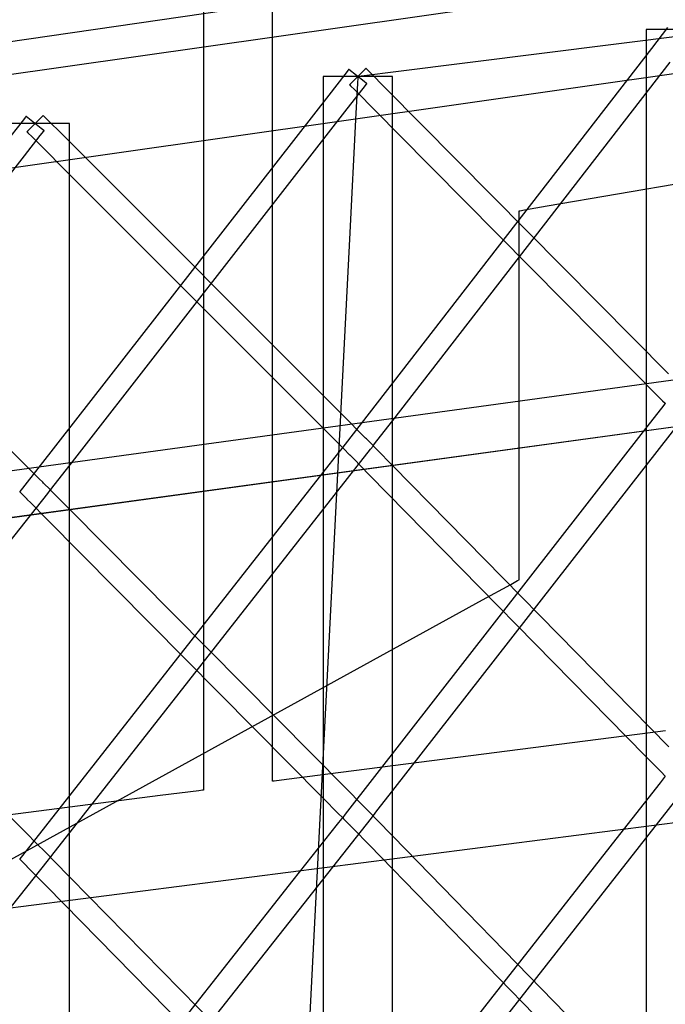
# Model space of a CAD drawing. Extents: x -1.87 to 2.02, y -1.45 to 3.07.
# Tile 26 of 59: x -1.44 to -1.31, y -0.31 to -0.1. Entities that reach past the tile are written whole.
import ezdxf

# ---------------------------------------------------------------- set-up
doc = ezdxf.new("R2010")
doc.units = 0

msp = doc.modelspace()

# ---------------------------------------------------------------- linework, layer by layer
at = {"layer": 'Layer 1', "color": 7, "linetype": 'CONTINUOUS'}
for p, q in [((-1.44583, -0.105026), (-1.051531, -0.047673)), ((-1.117904, -0.065224), (-1.591856, -0.132745)), ((-1.16191, -0.071493), (-1.494433, -0.118865)), ((-1.52791, -0.143048), (-1.054693, -0.075632)), ((-1.390272, -0.248609), (-1.390272, -0.077506)), ((-1.484251, -0.136829), (-1.152989, -0.089637)), ((-1.404685, -0.091842), (-1.404685, -0.230309)), ((-1.293455, -0.102275), (-1.364562, -0.111213)), ((-1.312382, -0.102426), (-1.312433, -0.102426)), ((-1.312433, -0.102426), (-1.312433, -0.102426)), ((-1.312433, -0.102426), (-1.312433, -0.102426)), ((-1.312433, -0.102426), (-1.312433, -0.102426)), ((-1.312433, -0.102426), (-1.312433, -0.102426)), ((-1.312433, -0.102426), (-1.312433, -0.102426)), ((-1.312433, -0.102426), (-1.312433, -0.102426)), ((-1.312433, -0.102426), (-1.312433, -0.102427)), ((-1.312433, -0.102427), (-1.312433, -0.102427)), ((-1.312433, -0.102427), (-1.312433, -0.102428)), ((-1.312433, -0.102428), (-1.312433, -0.102433)), ((-1.312433, -0.102433), (-1.312433, -0.102452)), ((-1.312433, -0.102452), (-1.312433, -0.102529)), ((-1.312433, -0.102529), (-1.312433, -0.103349)), ((-1.311998, -0.102426), (-1.312382, -0.102426)), ((-1.300125, -0.102426), (-1.311998, -0.102426)), ((-1.307934, -0.101998), (-1.311302, -0.106348)), ((-1.312433, -0.103349), (-1.312433, -0.107387)), ((-1.311302, -0.106348), (-1.375121, -0.188783)), ((-1.312433, -0.107387), (-1.312433, -0.124583)), ((-1.374411, -0.110761), (-1.374479, -0.110848)), ((-1.374395, -0.11074), (-1.374411, -0.110761)), ((-1.374391, -0.110735), (-1.374395, -0.11074)), ((-1.37439, -0.110734), (-1.374391, -0.110735)), ((-1.374389, -0.110734), (-1.37439, -0.110734)), ((-1.37439, -0.110734), (-1.37439, -0.110734)), ((-1.37439, -0.110734), (-1.37439, -0.110734)), ((-1.37439, -0.110734), (-1.37439, -0.110734)), ((-1.37439, -0.110734), (-1.37439, -0.110734)), ((-1.374358, -0.110758), (-1.374389, -0.110734)), ((-1.371191, -0.113225), (-1.374358, -0.110758)), ((-1.371, -0.110727), (-1.373989, -0.113688)), ((-1.370829, -0.110558), (-1.371, -0.110727)), ((-1.370792, -0.110521), (-1.370829, -0.110558)), ((-1.370789, -0.110518), (-1.370792, -0.110521)), ((-1.370788, -0.110517), (-1.370789, -0.110518)), ((-1.370787, -0.110517), (-1.370788, -0.110517)), ((-1.370788, -0.110517), (-1.370788, -0.110517)), ((-1.370788, -0.110517), (-1.370788, -0.110517)), ((-1.370788, -0.110517), (-1.370788, -0.110517)), ((-1.370788, -0.110517), (-1.370788, -0.110517)), ((-1.370785, -0.11052), (-1.370787, -0.110517)), ((-1.37077, -0.110535), (-1.370785, -0.11052)), ((-1.370706, -0.1106), (-1.37077, -0.110535)), ((-1.370001, -0.111311), (-1.370706, -0.1106)), ((-1.365209, -0.183829), (-1.307429, -0.109193)), ((-1.379649, -0.11221), (-1.379701, -0.11221)), ((-1.379701, -0.11221), (-1.379701, -0.11221)), ((-1.379701, -0.11221), (-1.379701, -0.11221)), ((-1.379701, -0.11221), (-1.379701, -0.11221)), ((-1.379701, -0.11221), (-1.379701, -0.11221)), ((-1.379701, -0.11221), (-1.379701, -0.11221)), ((-1.379701, -0.11221), (-1.379701, -0.11221)), ((-1.379701, -0.11221), (-1.379701, -0.11221)), ((-1.379701, -0.11221), (-1.379701, -0.11221)), ((-1.379701, -0.11221), (-1.379701, -0.112211)), ((-1.379701, -0.112211), (-1.379701, -0.112216)), ((-1.379701, -0.112216), (-1.379701, -0.112235)), ((-1.379701, -0.112235), (-1.379701, -0.112312)), ((-1.379701, -0.112312), (-1.379701, -0.113125)), ((-1.379265, -0.11221), (-1.379649, -0.11221)), ((-1.367389, -0.11221), (-1.379265, -0.11221)), ((-1.375198, -0.11177), (-1.378565, -0.116091)), ((-1.374479, -0.110848), (-1.375198, -0.11177)), ((-1.3725, -0.112368), (-1.372565, -0.113634)), ((-1.372494, -0.112249), (-1.3725, -0.112368)), ((-1.372493, -0.112219), (-1.372494, -0.112249)), ((-1.372492, -0.11221), (-1.372493, -0.112212)), ((-1.372493, -0.112212), (-1.372493, -0.112219)), ((-1.372489, -0.11221), (-1.372492, -0.11221)), ((-1.372492, -0.11221), (-1.372492, -0.11221)), ((-1.372492, -0.11221), (-1.372492, -0.11221)), ((-1.372492, -0.11221), (-1.372492, -0.11221)), ((-1.372492, -0.11221), (-1.372492, -0.11221)), ((-1.372417, -0.1122), (-1.372489, -0.11221)), ((-1.3712, -0.112047), (-1.372417, -0.1122)), ((-1.364562, -0.111213), (-1.3712, -0.112047)), ((-1.366658, -0.114685), (-1.370001, -0.111311)), ((-1.365529, -0.11221), (-1.367389, -0.11221)), ((-1.365342, -0.11221), (-1.365529, -0.11221)), ((-1.365298, -0.11221), (-1.365342, -0.11221)), ((-1.365289, -0.11221), (-1.365298, -0.11221)), ((-1.365288, -0.11221), (-1.365289, -0.11221)), ((-1.365288, -0.11222), (-1.365288, -0.11221)), ((-1.365288, -0.11221), (-1.365288, -0.11221)), ((-1.365288, -0.11221), (-1.365288, -0.11221)), ((-1.365288, -0.11221), (-1.365288, -0.11221)), ((-1.365288, -0.11221), (-1.365288, -0.11221)), ((-1.365288, -0.11221), (-1.365288, -0.11221)), ((-1.365288, -0.11221), (-1.365288, -0.11221)), ((-1.365288, -0.11221), (-1.365288, -0.11221)), ((-1.365288, -0.11221), (-1.365288, -0.11221)), ((-1.365288, -0.114106), (-1.365288, -0.11222)), ((-1.379701, -0.113125), (-1.379701, -0.117134)), ((-1.374699, -0.118948), (-1.371394, -0.114706)), ((-1.3742, -0.113898), (-1.374201, -0.113899)), ((-1.374201, -0.113899), (-1.374201, -0.113899)), ((-1.374201, -0.113899), (-1.374201, -0.113899)), ((-1.374201, -0.113899), (-1.374201, -0.113899)), ((-1.374201, -0.113899), (-1.374201, -0.113899)), ((-1.374201, -0.113899), (-1.374201, -0.113899)), ((-1.374201, -0.113899), (-1.3742, -0.1139)), ((-1.374196, -0.113894), (-1.3742, -0.113898)), ((-1.3742, -0.1139), (-1.374196, -0.113904)), ((-1.37416, -0.113858), (-1.374196, -0.113894)), ((-1.374196, -0.113904), (-1.374179, -0.113921)), ((-1.374179, -0.113921), (-1.373999, -0.114103)), ((-1.373989, -0.113688), (-1.37416, -0.113858)), ((-1.373999, -0.114103), (-1.373122, -0.114988)), ((-1.372565, -0.113634), (-1.372884, -0.11985)), ((-1.371394, -0.114706), (-1.370687, -0.1138)), ((-1.370661, -0.113638), (-1.371191, -0.113225)), ((-1.370687, -0.1138), (-1.37062, -0.113714)), ((-1.37061, -0.113677), (-1.370661, -0.113638)), ((-1.37062, -0.113714), (-1.370604, -0.113693)), ((-1.3706, -0.113685), (-1.37061, -0.113677)), ((-1.370604, -0.113693), (-1.3706, -0.113688)), ((-1.370599, -0.113686), (-1.3706, -0.113685)), ((-1.3706, -0.113688), (-1.370599, -0.113686)), ((-1.370599, -0.113686), (-1.370599, -0.113686)), ((-1.370599, -0.113686), (-1.370599, -0.113686)), ((-1.370599, -0.113686), (-1.370599, -0.113686)), ((-1.370599, -0.113686), (-1.370599, -0.113686)), ((-1.370599, -0.113686), (-1.370599, -0.113686)), ((-1.307754, -0.174141), (-1.366658, -0.114685)), ((-1.365288, -0.151823), (-1.365288, -0.114106)), ((-1.378565, -0.116091), (-1.44239, -0.19799)), ((-1.373122, -0.114988), (-1.363925, -0.124271)), ((-1.432462, -0.19307), (-1.374699, -0.118948)), ((-1.379701, -0.117134), (-1.379701, -0.134203)), ((-1.441735, -0.120627), (-1.442454, -0.121543)), ((-1.441667, -0.12054), (-1.441735, -0.120627)), ((-1.441651, -0.120519), (-1.441667, -0.12054)), ((-1.441647, -0.120514), (-1.441651, -0.120519)), ((-1.441646, -0.120513), (-1.441647, -0.120514)), ((-1.441645, -0.120514), (-1.441646, -0.120513)), ((-1.441646, -0.120513), (-1.441646, -0.120513)), ((-1.441646, -0.120513), (-1.441646, -0.120513)), ((-1.441646, -0.120513), (-1.441646, -0.120513)), ((-1.441646, -0.120513), (-1.441646, -0.120513)), ((-1.441614, -0.120538), (-1.441645, -0.120514)), ((-1.438457, -0.123014), (-1.441614, -0.120538)), ((-1.43827, -0.120507), (-1.441246, -0.123479)), ((-1.4381, -0.120337), (-1.43827, -0.120507)), ((-1.438064, -0.120301), (-1.4381, -0.120337)), ((-1.43806, -0.120298), (-1.438064, -0.120301)), ((-1.438059, -0.120297), (-1.43806, -0.120297)), ((-1.43806, -0.120297), (-1.43806, -0.120298)), ((-1.438056, -0.1203), (-1.438059, -0.120297)), ((-1.438059, -0.120297), (-1.438059, -0.120297)), ((-1.438059, -0.120297), (-1.438059, -0.120297)), ((-1.438059, -0.120297), (-1.438059, -0.120297)), ((-1.438059, -0.120297), (-1.438059, -0.120297)), ((-1.438042, -0.120314), (-1.438056, -0.1203)), ((-1.437978, -0.120378), (-1.438042, -0.120314)), ((-1.437273, -0.121083), (-1.437978, -0.120378)), ((-1.372884, -0.11985), (-1.374231, -0.146097)), ((-1.434653, -0.121993), (-1.446529, -0.121993)), ((-1.442454, -0.121543), (-1.445822, -0.125835)), ((-1.437929, -0.123429), (-1.438457, -0.123014)), ((-1.43393, -0.124429), (-1.437273, -0.121083)), ((-1.432793, -0.121993), (-1.434653, -0.121993)), ((-1.432606, -0.121993), (-1.432793, -0.121993)), ((-1.432561, -0.121993), (-1.432606, -0.121993)), ((-1.432553, -0.121993), (-1.432561, -0.121993)), ((-1.432552, -0.121993), (-1.432553, -0.121993)), ((-1.432551, -0.121993), (-1.432552, -0.121993)), ((-1.432552, -0.121993), (-1.432552, -0.121993)), ((-1.432551, -0.121994), (-1.432551, -0.121993)), ((-1.432551, -0.121993), (-1.432551, -0.121993)), ((-1.432551, -0.121993), (-1.432551, -0.121993)), ((-1.432551, -0.121993), (-1.432551, -0.121993)), ((-1.432551, -0.121993), (-1.432551, -0.121993)), ((-1.432551, -0.121993), (-1.432551, -0.121993)), ((-1.432551, -0.122004), (-1.432551, -0.121994)), ((-1.432551, -0.123875), (-1.432551, -0.122004)), ((-1.441966, -0.128703), (-1.438661, -0.124491)), ((-1.441456, -0.123689), (-1.441457, -0.12369)), ((-1.441457, -0.12369), (-1.441457, -0.12369)), ((-1.441457, -0.12369), (-1.441457, -0.12369)), ((-1.441457, -0.12369), (-1.441457, -0.12369)), ((-1.441457, -0.12369), (-1.441457, -0.12369)), ((-1.441457, -0.12369), (-1.441457, -0.12369)), ((-1.441457, -0.12369), (-1.441456, -0.123691)), ((-1.441452, -0.123686), (-1.441456, -0.123689)), ((-1.441456, -0.123691), (-1.441452, -0.123695)), ((-1.441416, -0.123649), (-1.441452, -0.123686)), ((-1.441452, -0.123695), (-1.441435, -0.123712)), ((-1.441435, -0.123712), (-1.441255, -0.123893)), ((-1.441246, -0.123479), (-1.441416, -0.123649)), ((-1.441255, -0.123893), (-1.440378, -0.12477)), ((-1.440378, -0.12477), (-1.431184, -0.133971)), ((-1.438661, -0.124491), (-1.437955, -0.12359)), ((-1.437955, -0.12359), (-1.437888, -0.123505)), ((-1.437878, -0.123468), (-1.437929, -0.123429)), ((-1.437888, -0.123505), (-1.437871, -0.123484)), ((-1.437868, -0.123477), (-1.437878, -0.123468)), ((-1.437871, -0.123484), (-1.437867, -0.123479)), ((-1.437867, -0.123477), (-1.437868, -0.123477)), ((-1.437866, -0.123478), (-1.437867, -0.123477)), ((-1.437867, -0.123479), (-1.437867, -0.123478)), ((-1.437867, -0.123478), (-1.437866, -0.123478)), ((-1.437866, -0.123478), (-1.437866, -0.123478)), ((-1.437866, -0.123478), (-1.437866, -0.123478)), ((-1.437866, -0.123478), (-1.437866, -0.123478)), ((-1.375026, -0.183378), (-1.43393, -0.124429)), ((-1.432551, -0.161311), (-1.432551, -0.123875)), ((-1.363925, -0.124271), (-1.30897, -0.179742)), ((-1.312433, -0.124583), (-1.312433, -0.295)), ((-1.499719, -0.202315), (-1.441966, -0.128703)), ((-1.333032, -0.139163), (-1.287362, -0.131333)), ((-1.442297, -0.192615), (-1.501201, -0.134169)), ((-1.431184, -0.133971), (-1.376246, -0.188956)), ((-1.379701, -0.134203), (-1.379701, -0.303357)), ((-1.337749, -0.139972), (-1.333032, -0.139163)), ((-1.338862, -0.140163), (-1.338861, -0.140162)), ((-1.338862, -0.140178), (-1.338862, -0.140163)), ((-1.338862, -0.140163), (-1.338862, -0.140163)), ((-1.338862, -0.140163), (-1.338862, -0.140163)), ((-1.338862, -0.140163), (-1.338862, -0.140163)), ((-1.338862, -0.140296), (-1.338862, -0.140178)), ((-1.338862, -0.140865), (-1.338862, -0.140296)), ((-1.338862, -0.14323), (-1.338862, -0.140865)), ((-1.338861, -0.140162), (-1.338855, -0.140161)), ((-1.338855, -0.140161), (-1.338832, -0.140157)), ((-1.338832, -0.140157), (-1.338739, -0.140141)), ((-1.338739, -0.140141), (-1.337749, -0.139972)), ((-1.338862, -0.193494), (-1.338862, -0.14323)), ((-1.374231, -0.146097), (-1.387086, -0.39658)), ((-1.115435, -0.149272), (-1.574937, -0.212178)), ((-1.11226, -0.148837), (-1.557088, -0.209735)), ((-1.498253, -0.211382), (-1.053776, -0.15053)), ((-1.495386, -0.210989), (-1.053206, -0.15045)), ((-1.365288, -1.231872), (-1.365288, -0.151823)), ((-1.432551, -1.233299), (-1.432551, -0.161311)), ((-1.308508, -0.180408), (-1.309212, -0.181311)), ((-1.30897, -0.179742), (-1.308442, -0.180276)), ((-1.308442, -0.180323), (-1.308508, -0.180408)), ((-1.308442, -0.180276), (-1.308426, -0.180292)), ((-1.308426, -0.180302), (-1.308442, -0.180323)), ((-1.308426, -0.180292), (-1.308422, -0.180296)), ((-1.308422, -0.180298), (-1.308426, -0.180302)), ((-1.308422, -0.180296), (-1.308422, -0.180296)), ((-1.308422, -0.180296), (-1.308422, -0.180297)), ((-1.308422, -0.180297), (-1.308422, -0.180297)), ((-1.308422, -0.180297), (-1.308422, -0.180298)), ((-1.365201, -0.260968), (-1.302599, -0.180638)), ((-1.309212, -0.181311), (-1.312513, -0.185546)), ((-1.371627, -0.186779), (-1.375026, -0.183378)), ((-1.368516, -0.1881), (-1.365209, -0.183829)), ((-1.312513, -0.185546), (-1.375117, -0.265876)), ((-1.37089, -0.187517), (-1.371627, -0.186779)), ((-1.370698, -0.187709), (-1.37089, -0.187517)), ((-1.369381, -0.18903), (-1.370698, -0.187709)), ((-1.369223, -0.189013), (-1.368516, -0.1881)), ((-1.432454, -0.269634), (-1.369857, -0.189848)), ((-1.376487, -0.190512), (-1.379787, -0.194718)), ((-1.375784, -0.189616), (-1.376487, -0.190512)), ((-1.376246, -0.188956), (-1.375717, -0.189485)), ((-1.375718, -0.189531), (-1.375784, -0.189616)), ((-1.375702, -0.189511), (-1.375718, -0.189531)), ((-1.375717, -0.189485), (-1.375702, -0.189501)), ((-1.375702, -0.189501), (-1.375698, -0.189504)), ((-1.375698, -0.189506), (-1.375702, -0.189511)), ((-1.375698, -0.189504), (-1.375697, -0.189505)), ((-1.375697, -0.189505), (-1.375698, -0.189506)), ((-1.375697, -0.189505), (-1.375697, -0.189505)), ((-1.375697, -0.189505), (-1.375697, -0.189505)), ((-1.375676, -0.189499), (-1.375677, -0.189501)), ((-1.375677, -0.189501), (-1.375677, -0.189501)), ((-1.375677, -0.189501), (-1.375677, -0.189501)), ((-1.375677, -0.189501), (-1.375677, -0.189501)), ((-1.375677, -0.189501), (-1.375677, -0.189501)), ((-1.375677, -0.189501), (-1.375677, -0.189501)), ((-1.375677, -0.189501), (-1.375677, -0.189501)), ((-1.375677, -0.189501), (-1.375677, -0.189501)), ((-1.375677, -0.189501), (-1.375676, -0.189502)), ((-1.375636, -0.189448), (-1.375676, -0.189499)), ((-1.375676, -0.189502), (-1.375671, -0.189508)), ((-1.375671, -0.189508), (-1.37565, -0.189529)), ((-1.37565, -0.189529), (-1.375438, -0.189745)), ((-1.375121, -0.188783), (-1.375636, -0.189448)), ((-1.375438, -0.189745), (-1.374215, -0.190987)), ((-1.369857, -0.189848), (-1.36933, -0.189177)), ((-1.369306, -0.189105), (-1.369381, -0.18903)), ((-1.36933, -0.189177), (-1.369289, -0.189125)), ((-1.369311, -0.189127), (-1.36931, -0.189126)), ((-1.369308, -0.18913), (-1.369311, -0.189127)), ((-1.369311, -0.189127), (-1.369311, -0.189127)), ((-1.369311, -0.189127), (-1.369311, -0.189127)), ((-1.369311, -0.189127), (-1.369311, -0.189127)), ((-1.36931, -0.189126), (-1.369306, -0.189121)), ((-1.369294, -0.189145), (-1.369308, -0.18913)), ((-1.369306, -0.189121), (-1.36929, -0.1891)), ((-1.36929, -0.189121), (-1.369306, -0.189105)), ((-1.369232, -0.189208), (-1.369294, -0.189145)), ((-1.36929, -0.1891), (-1.369223, -0.189013)), ((-1.369288, -0.189123), (-1.36929, -0.189121)), ((-1.369289, -0.189125), (-1.369288, -0.189124)), ((-1.369288, -0.189124), (-1.369288, -0.189123)), ((-1.369288, -0.189123), (-1.369288, -0.189123)), ((-1.369288, -0.189123), (-1.369288, -0.189123)), ((-1.369288, -0.189123), (-1.369288, -0.189123)), ((-1.369288, -0.189123), (-1.369288, -0.189123)), ((-1.369288, -0.189123), (-1.369288, -0.189123)), ((-1.369288, -0.189123), (-1.369288, -0.189123)), ((-1.369288, -0.189123), (-1.369288, -0.189123)), ((-1.368544, -0.189908), (-1.369232, -0.189208)), ((-1.365276, -0.193235), (-1.368544, -0.189908)), ((-1.438899, -0.195987), (-1.442297, -0.192615)), ((-1.374215, -0.190987), (-1.374205, -0.190997)), ((-1.374205, -0.190997), (-1.374205, -0.190997)), ((-1.374205, -0.190997), (-1.374204, -0.190998)), ((-1.374204, -0.190998), (-1.3742, -0.191002)), ((-1.3742, -0.191002), (-1.374184, -0.191019)), ((-1.374184, -0.191019), (-1.374117, -0.191087)), ((-1.374117, -0.191087), (-1.373411, -0.191806)), ((-1.373411, -0.191806), (-1.370113, -0.195162)), ((-1.379787, -0.194718), (-1.442384, -0.274509)), ((-1.435768, -0.197312), (-1.432462, -0.19307)), ((-1.307658, -0.25188), (-1.365276, -0.193235)), ((-1.338862, -0.214371), (-1.338862, -0.193494)), ((-1.438162, -0.196718), (-1.438899, -0.195987)), ((-1.437969, -0.19691), (-1.438162, -0.196718)), ((-1.436638, -0.198234), (-1.437969, -0.19691)), ((-1.370113, -0.195162), (-1.312509, -0.253801)), ((-1.442951, -0.198712), (-1.442953, -0.198713)), ((-1.442953, -0.198713), (-1.442953, -0.198714)), ((-1.442953, -0.198714), (-1.442953, -0.198714)), ((-1.442953, -0.198714), (-1.442953, -0.198714)), ((-1.442953, -0.198714), (-1.442953, -0.198714)), ((-1.442953, -0.198714), (-1.442953, -0.198714)), ((-1.442953, -0.198714), (-1.442953, -0.198714)), ((-1.442953, -0.198714), (-1.442953, -0.198714)), ((-1.442953, -0.198714), (-1.442952, -0.198715)), ((-1.442952, -0.198715), (-1.442947, -0.19872)), ((-1.442911, -0.19866), (-1.442951, -0.198712)), ((-1.442947, -0.19872), (-1.442925, -0.198742)), ((-1.442925, -0.198742), (-1.442711, -0.198958)), ((-1.44239, -0.19799), (-1.442911, -0.19866)), ((-1.442711, -0.198958), (-1.441475, -0.200204)), ((-1.437118, -0.199058), (-1.436586, -0.198382)), ((-1.436562, -0.19831), (-1.436638, -0.198234)), ((-1.436586, -0.198382), (-1.436545, -0.19833)), ((-1.436563, -0.198332), (-1.436562, -0.198331)), ((-1.43656, -0.198335), (-1.436563, -0.198332)), ((-1.436563, -0.198332), (-1.436563, -0.198332)), ((-1.436563, -0.198332), (-1.436563, -0.198332)), ((-1.436563, -0.198332), (-1.436563, -0.198332)), ((-1.436546, -0.198326), (-1.436562, -0.19831)), ((-1.436562, -0.198331), (-1.436558, -0.198326)), ((-1.436546, -0.198349), (-1.43656, -0.198335)), ((-1.436558, -0.198326), (-1.436542, -0.198305)), ((-1.436544, -0.198328), (-1.436546, -0.198326)), ((-1.436484, -0.198412), (-1.436546, -0.198349)), ((-1.436545, -0.19833), (-1.436544, -0.198328)), ((-1.436544, -0.198328), (-1.436544, -0.198328)), ((-1.436544, -0.198328), (-1.436544, -0.198328)), ((-1.436544, -0.198328), (-1.436544, -0.198328)), ((-1.436544, -0.198328), (-1.436544, -0.198328)), ((-1.436544, -0.198328), (-1.436544, -0.198328)), ((-1.436544, -0.198328), (-1.436544, -0.198328)), ((-1.436544, -0.198328), (-1.436544, -0.198328)), ((-1.436544, -0.198328), (-1.436544, -0.198328)), ((-1.436542, -0.198305), (-1.436475, -0.198219)), ((-1.435796, -0.199106), (-1.436484, -0.198412)), ((-1.436475, -0.198219), (-1.435768, -0.197312)), ((-1.499711, -0.278304), (-1.437118, -0.199058)), ((-1.441475, -0.200204), (-1.441465, -0.200214)), ((-1.441465, -0.200214), (-1.441465, -0.200214)), ((-1.441465, -0.200214), (-1.441464, -0.200215)), ((-1.441464, -0.200215), (-1.44146, -0.200219)), ((-1.44146, -0.200219), (-1.441443, -0.200235)), ((-1.441443, -0.200235), (-1.441376, -0.200303)), ((-1.441376, -0.200303), (-1.440671, -0.201015)), ((-1.440671, -0.201015), (-1.437374, -0.204343)), ((-1.432529, -0.202404), (-1.435796, -0.199106)), ((-1.374932, -0.260543), (-1.432529, -0.202404)), ((-1.437374, -0.204343), (-1.379783, -0.262475)), ((-1.442203, -0.269205), (-1.499786, -0.211577)), ((-1.338862, -0.216528), (-1.338862, -0.214371)), ((-1.340618, -0.218002), (-1.339196, -0.21722)), ((-1.339196, -0.21722), (-1.338902, -0.217058)), ((-1.338902, -0.217058), (-1.338863, -0.217037)), ((-1.338863, -0.217037), (-1.338862, -0.217037)), ((-1.338862, -0.21698), (-1.338862, -0.216528)), ((-1.338862, -0.217023), (-1.338862, -0.21698)), ((-1.338862, -0.217033), (-1.338862, -0.217023)), ((-1.338862, -0.217036), (-1.338862, -0.217033)), ((-1.338862, -0.217037), (-1.338862, -0.217036)), ((-1.338862, -0.217037), (-1.338862, -0.217037)), ((-1.338862, -0.217037), (-1.338862, -0.217037)), ((-1.346531, -0.221254), (-1.340618, -0.218002)), ((-1.472191, -0.290366), (-1.346531, -0.221254)), ((-1.404685, -0.230309), (-1.404685, -0.254593)), ((-1.510465, -0.293809), (-1.088772, -0.239692)), ((-1.390272, -0.257017), (-1.390272, -0.248609)), ((-1.311543, -0.248906), (-1.37601, -0.257182)), ((-1.308377, -0.248499), (-1.311543, -0.248906)), ((-1.312509, -0.253801), (-1.309213, -0.257156)), ((-1.404685, -0.254593), (-1.404685, -0.26014)), ((-1.390272, -0.258794), (-1.390272, -0.257017)), ((-1.37601, -0.257182), (-1.387335, -0.258636)), ((-1.359003, -0.330217), (-1.302416, -0.258092)), ((-1.308626, -0.258222), (-1.309507, -0.259345)), ((-1.309213, -0.257156), (-1.308509, -0.257873)), ((-1.308444, -0.257991), (-1.308626, -0.258222)), ((-1.308509, -0.257873), (-1.308443, -0.25794)), ((-1.308427, -0.257969), (-1.308444, -0.257991)), ((-1.308443, -0.25794), (-1.308426, -0.257957)), ((-1.308423, -0.257964), (-1.308427, -0.257969)), ((-1.308426, -0.257957), (-1.308422, -0.257961)), ((-1.308422, -0.257962), (-1.308423, -0.257964)), ((-1.308422, -0.257961), (-1.308422, -0.257962)), ((-1.308422, -0.257962), (-1.308422, -0.257962)), ((-1.308422, -0.257962), (-1.308422, -0.257962)), ((-1.308422, -0.257962), (-1.308422, -0.257962)), ((-1.404685, -0.26014), (-1.404685, -0.260684)), ((-1.390272, -0.258961), (-1.390272, -0.258794)), ((-1.390272, -0.259001), (-1.390272, -0.258961)), ((-1.390272, -0.259011), (-1.390272, -0.259001)), ((-1.390272, -0.259013), (-1.390272, -0.259011)), ((-1.390271, -0.259013), (-1.390272, -0.259013)), ((-1.390272, -0.259013), (-1.390272, -0.259013)), ((-1.390272, -0.259013), (-1.390272, -0.259013)), ((-1.390272, -0.259013), (-1.390272, -0.259013)), ((-1.390267, -0.259012), (-1.390271, -0.259013)), ((-1.39025, -0.25901), (-1.390267, -0.259012)), ((-1.390185, -0.259002), (-1.39025, -0.25901)), ((-1.389929, -0.258969), (-1.390185, -0.259002)), ((-1.387335, -0.258636), (-1.389929, -0.258969)), ((-1.309507, -0.259345), (-1.318734, -0.271107)), ((-1.41368, -0.262018), (-1.472858, -0.269611)), ((-1.405613, -0.260983), (-1.41368, -0.262018)), ((-1.404859, -0.260886), (-1.405613, -0.260983)), ((-1.404704, -0.260866), (-1.404859, -0.260886)), ((-1.40469, -0.260864), (-1.404704, -0.260866)), ((-1.404686, -0.260864), (-1.40469, -0.260864)), ((-1.404685, -0.260863), (-1.404686, -0.260863)), ((-1.404686, -0.260863), (-1.404686, -0.260864)), ((-1.404685, -0.260684), (-1.404685, -0.26082)), ((-1.404685, -0.26082), (-1.404685, -0.260854)), ((-1.404685, -0.260854), (-1.404685, -0.260861)), ((-1.404685, -0.260861), (-1.404685, -0.260863)), ((-1.404685, -0.260863), (-1.404685, -0.260863)), ((-1.404685, -0.260863), (-1.404685, -0.260863)), ((-1.379783, -0.262475), (-1.376489, -0.265801)), ((-1.371607, -0.263899), (-1.374932, -0.260543)), ((-1.368512, -0.265216), (-1.365201, -0.260968)), ((-1.370885, -0.264628), (-1.371607, -0.263899)), ((-1.370695, -0.264819), (-1.370885, -0.264628)), ((-1.376489, -0.265801), (-1.375785, -0.266511)), ((-1.37572, -0.266628), (-1.375901, -0.266858)), ((-1.375785, -0.266511), (-1.375718, -0.266578)), ((-1.375703, -0.266607), (-1.37572, -0.266628)), ((-1.375718, -0.266578), (-1.375702, -0.266595)), ((-1.375698, -0.266601), (-1.375703, -0.266607)), ((-1.375702, -0.266595), (-1.375698, -0.266599)), ((-1.375698, -0.266599), (-1.375697, -0.2666)), ((-1.375697, -0.2666), (-1.375698, -0.266601)), ((-1.375697, -0.2666), (-1.375697, -0.2666)), ((-1.375697, -0.2666), (-1.375697, -0.2666)), ((-1.375697, -0.2666), (-1.375697, -0.2666)), ((-1.375672, -0.26659), (-1.375673, -0.266591)), ((-1.375673, -0.266591), (-1.375673, -0.266592)), ((-1.375673, -0.266592), (-1.375673, -0.266592)), ((-1.375673, -0.266592), (-1.375673, -0.266592)), ((-1.375673, -0.266592), (-1.375673, -0.266592)), ((-1.375673, -0.266592), (-1.375673, -0.266592)), ((-1.375673, -0.266592), (-1.375673, -0.266592)), ((-1.375673, -0.266592), (-1.375673, -0.266592)), ((-1.375673, -0.266592), (-1.375673, -0.266592)), ((-1.375673, -0.266592), (-1.375669, -0.266596)), ((-1.375632, -0.266539), (-1.375672, -0.26659)), ((-1.375669, -0.266596), (-1.375649, -0.266617)), ((-1.375649, -0.266617), (-1.375445, -0.266826)), ((-1.375117, -0.265876), (-1.375632, -0.266539)), ((-1.369385, -0.266143), (-1.370695, -0.264819)), ((-1.369675, -0.266725), (-1.369292, -0.266238)), ((-1.36931, -0.266219), (-1.369385, -0.266143)), ((-1.369311, -0.266241), (-1.36931, -0.26624)), ((-1.369311, -0.266242), (-1.369311, -0.266241)), ((-1.369311, -0.266241), (-1.369311, -0.266241)), ((-1.369311, -0.266241), (-1.369311, -0.266241)), ((-1.36931, -0.266243), (-1.369311, -0.266242)), ((-1.369294, -0.266235), (-1.36931, -0.266219)), ((-1.36931, -0.26624), (-1.369306, -0.266235)), ((-1.369306, -0.266247), (-1.36931, -0.266243)), ((-1.369306, -0.266235), (-1.369289, -0.266213)), ((-1.36929, -0.266264), (-1.369306, -0.266247)), ((-1.369292, -0.266237), (-1.369294, -0.266235)), ((-1.369292, -0.266238), (-1.369292, -0.266237)), ((-1.369292, -0.266237), (-1.369292, -0.266237)), ((-1.369292, -0.266237), (-1.369292, -0.266237)), ((-1.369292, -0.266237), (-1.369292, -0.266237)), ((-1.369292, -0.266237), (-1.369292, -0.266237)), ((-1.369292, -0.266237), (-1.369292, -0.266237)), ((-1.369292, -0.266237), (-1.369292, -0.266237)), ((-1.369292, -0.266238), (-1.369292, -0.266238)), ((-1.369222, -0.266333), (-1.36929, -0.266264)), ((-1.369289, -0.266213), (-1.369222, -0.266126)), ((-1.369222, -0.266126), (-1.368512, -0.265216)), ((-1.368515, -0.267058), (-1.369222, -0.266333)), ((-1.426257, -0.338366), (-1.369675, -0.266725)), ((-1.376782, -0.267973), (-1.386007, -0.279653)), ((-1.375901, -0.266858), (-1.376782, -0.267973)), ((-1.375445, -0.266826), (-1.374225, -0.268079)), ((-1.374225, -0.268079), (-1.374213, -0.268091)), ((-1.374213, -0.268091), (-1.374213, -0.268092)), ((-1.374213, -0.268092), (-1.374212, -0.268093)), ((-1.374212, -0.268093), (-1.374208, -0.268097)), ((-1.374208, -0.268097), (-1.374192, -0.268113)), ((-1.374192, -0.268113), (-1.374125, -0.268182)), ((-1.374125, -0.268182), (-1.373421, -0.268905)), ((-1.365215, -0.270446), (-1.368515, -0.267058)), ((-1.438878, -0.272532), (-1.442203, -0.269205)), ((-1.435764, -0.273853), (-1.432454, -0.269634)), ((-1.373421, -0.268905), (-1.370125, -0.272289)), ((-1.307593, -0.329596), (-1.365215, -0.270446)), ((-1.438157, -0.273254), (-1.438878, -0.272532)), ((-1.318734, -0.271107), (-1.375297, -0.343206)), ((-1.370125, -0.272289), (-1.312513, -0.331431)), ((-1.442384, -0.274509), (-1.442907, -0.275176)), ((-1.437965, -0.273446), (-1.438157, -0.273254)), ((-1.436638, -0.274773), (-1.437965, -0.273446)), ((-1.436933, -0.275357), (-1.436544, -0.274868)), ((-1.436562, -0.274849), (-1.436638, -0.274773)), ((-1.436563, -0.274871), (-1.436562, -0.27487)), ((-1.436563, -0.274872), (-1.436563, -0.274871)), ((-1.436563, -0.274871), (-1.436563, -0.274871)), ((-1.436563, -0.274871), (-1.436563, -0.274871)), ((-1.436562, -0.274872), (-1.436563, -0.274872)), ((-1.436546, -0.274865), (-1.436562, -0.274849)), ((-1.436562, -0.27487), (-1.436558, -0.274865)), ((-1.436558, -0.274876), (-1.436562, -0.274872)), ((-1.436558, -0.274865), (-1.436541, -0.274843)), ((-1.436542, -0.274893), (-1.436558, -0.274876)), ((-1.436544, -0.274867), (-1.436546, -0.274865)), ((-1.436544, -0.274868), (-1.436544, -0.274867)), ((-1.436544, -0.274867), (-1.436544, -0.274867)), ((-1.436544, -0.274867), (-1.436544, -0.274867)), ((-1.436544, -0.274867), (-1.436544, -0.274867)), ((-1.436544, -0.274867), (-1.436544, -0.274867)), ((-1.436544, -0.274867), (-1.436544, -0.274867)), ((-1.436544, -0.274867), (-1.436544, -0.274867)), ((-1.436544, -0.274867), (-1.436544, -0.274867)), ((-1.436541, -0.274843), (-1.436474, -0.274757)), ((-1.436474, -0.274757), (-1.435764, -0.273853)), ((-1.493516, -0.346512), (-1.436933, -0.275357)), ((-1.442947, -0.275228), (-1.442949, -0.275229)), ((-1.442949, -0.275229), (-1.442949, -0.27523)), ((-1.442949, -0.27523), (-1.442949, -0.27523)), ((-1.442949, -0.27523), (-1.442949, -0.27523)), ((-1.442949, -0.27523), (-1.442949, -0.27523)), ((-1.442949, -0.27523), (-1.442949, -0.27523)), ((-1.442949, -0.27523), (-1.442949, -0.27523)), ((-1.442949, -0.27523), (-1.442949, -0.27523)), ((-1.442949, -0.27523), (-1.442949, -0.27523)), ((-1.442949, -0.27523), (-1.442945, -0.275234)), ((-1.442907, -0.275176), (-1.442947, -0.275228)), ((-1.442945, -0.275234), (-1.442925, -0.275254)), ((-1.442925, -0.275254), (-1.442718, -0.275465)), ((-1.442718, -0.275465), (-1.441485, -0.276721)), ((-1.441485, -0.276721), (-1.441473, -0.276733)), ((-1.441473, -0.276733), (-1.441473, -0.276734)), ((-1.441473, -0.276734), (-1.441472, -0.276735)), ((-1.441472, -0.276735), (-1.441468, -0.276738)), ((-1.441468, -0.276738), (-1.441452, -0.276755)), ((-1.441452, -0.276755), (-1.441385, -0.276823)), ((-1.441385, -0.276823), (-1.440681, -0.27754)), ((-1.436474, -0.274962), (-1.436542, -0.274893)), ((-1.435768, -0.275681), (-1.436474, -0.274962)), ((-1.432468, -0.27904), (-1.435768, -0.275681)), ((-1.440681, -0.27754), (-1.437385, -0.280894)), ((-1.386007, -0.279653), (-1.442568, -0.351263)), ((-1.437385, -0.280894), (-1.379788, -0.339526)), ((-1.374863, -0.337683), (-1.432468, -0.27904)), ((-1.312433, -0.295), (-1.312433, -1.422997)), ((-1.379701, -0.303357), (-1.379701, -1.422997))]:
    msp.add_line(p, q, dxfattribs=at)

doc.saveas('drawing.dxf')
